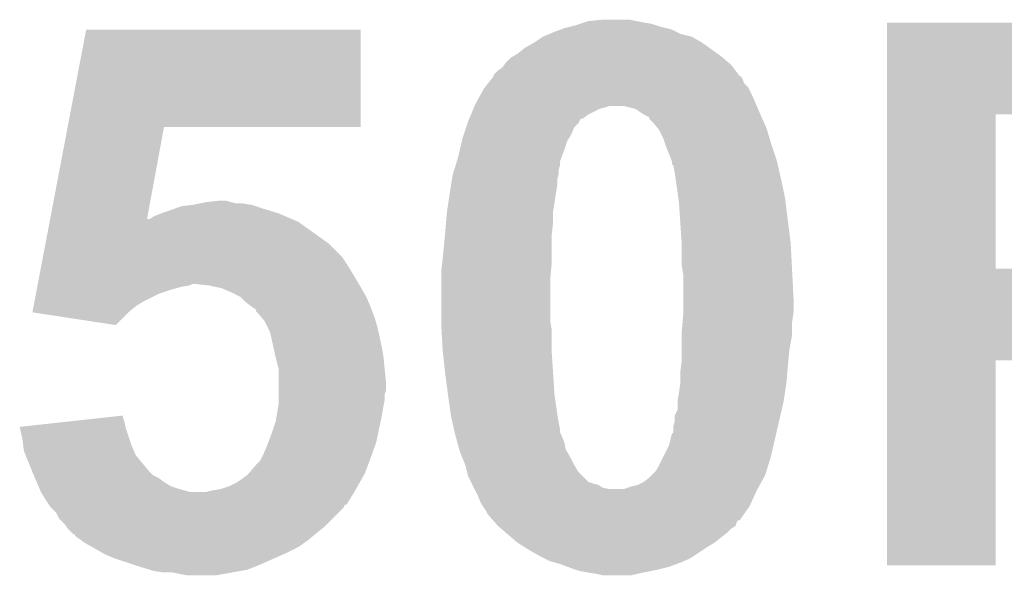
# Model space of a CAD drawing. Extents: x -1.3 to 24.2, y -3.9 to 53.4.
# Tile 38 of 41: x 15.6 to 17.4, y 47.4 to 48.4. Entities that reach past the tile are written whole.
import ezdxf

# ---------------------------------------------------------------- set-up
doc = ezdxf.new("R2010")
doc.units = 0
doc.layers.add('TPS_PRESSURE_CLICK_150PD_V1_007', color=14, linetype='CONTINUOUS')

msp = doc.modelspace()

# ---------------------------------------------------------------- linework, layer by layer
at = {"layer": 'TPS_PRESSURE_CLICK_150PD_V1_007'}
for points in [[(16.654782, 48.4378), (16.680178, 48.44034), (16.74114, 48.4378), (16.728438, 48.44034)], [(15.719792, 48.2473), (15.753092, 48.422538), (16.245818, 48.2473), (16.24584, 48.422538)], [(15.753092, 48.422538), (15.753098, 48.42256), (16.24584, 48.422538), (15.753098, 48.42256)], [(16.59128, 48.41748), (16.604828, 48.42256), (16.8148, 48.41748), (16.804642, 48.42256)], [(16.604828, 48.42256), (16.611602, 48.4251), (16.804642, 48.42256), (16.794486, 48.4251)], [(16.611602, 48.4251), (16.621766, 48.427642), (16.794486, 48.4251), (16.78432, 48.427642)], [(16.621766, 48.427642), (16.631918, 48.43018), (16.78432, 48.427642), (16.776702, 48.43018)], [(16.631918, 48.43018), (16.639532, 48.432718), (16.776702, 48.43018), (16.769082, 48.432718)], [(16.639532, 48.432718), (16.64716, 48.43526), (16.769082, 48.432718), (16.75384, 48.43526)], [(16.64716, 48.43526), (16.654782, 48.4378), (16.75384, 48.43526), (16.74114, 48.4378)], [(17.19074, 48.43018), (17.190742, 48.43526), (17.6403, 48.43018), (17.6022, 48.43526)], [(17.19074, 48.42764), (17.19074, 48.43018), (17.680938, 48.42764), (17.6403, 48.43018)], [(17.19074, 48.42256), (17.19074, 48.42764), (17.7292, 48.42256), (17.698722, 48.42764)], [(17.19074, 48.42002), (17.19074, 48.42256), (17.739362, 48.42002), (17.7292, 48.42256)], [(16.55826, 48.3997), (16.5735, 48.40986), (16.857982, 48.3997), (16.840202, 48.40986)], [(16.5735, 48.40986), (16.585348, 48.414938), (16.840202, 48.40986), (16.819882, 48.414938)], [(16.585348, 48.414938), (16.59128, 48.41748), (16.819882, 48.414938), (16.8148, 48.41748)], [(17.19074, 48.420014), (17.19074, 48.42002), (17.741906, 48.420014), (17.739362, 48.42002)], [(17.19074, 48.41748), (17.19074, 48.420014), (17.744446, 48.41748), (17.741906, 48.420014)], [(17.19074, 48.417478), (17.19074, 48.41748), (17.749524, 48.417478), (17.744446, 48.41748)], [(17.19074, 48.41494), (17.19074, 48.417478), (17.754602, 48.41494), (17.749524, 48.417478)], [(17.19074, 48.40986), (17.19074, 48.41494), (17.76984, 48.40986), (17.754602, 48.41494)], [(17.19074, 48.3997), (17.19074, 48.40986), (17.790158, 48.3997), (17.76984, 48.40986)], [(16.52778, 48.37938), (16.540482, 48.389542), (16.88643, 48.37938), (16.872204, 48.389542)], [(16.540482, 48.389542), (16.55826, 48.3997), (16.872204, 48.389542), (16.857982, 48.3997)], [(17.19074, 48.387), (17.19074, 48.3997), (17.81048, 48.387), (17.790158, 48.3997)], [(17.19074, 48.371758), (17.19074, 48.387), (17.833342, 48.371758), (17.81048, 48.387)], [(16.507462, 48.36414), (16.515082, 48.371762), (16.905394, 48.36414), (16.896502, 48.371762)], [(16.515082, 48.371762), (16.519312, 48.3743), (16.896502, 48.371762), (16.89354, 48.3743)], [(16.519312, 48.3743), (16.52778, 48.37938), (16.89354, 48.3743), (16.88643, 48.37938)], [(17.19074, 48.3489), (17.19074, 48.371758), (17.8562, 48.3489), (17.833342, 48.371758)], [(16.49222, 48.3489), (16.499842, 48.353982), (16.918946, 48.3489), (16.915132, 48.353982)], [(16.499842, 48.353982), (16.503648, 48.359058), (16.915132, 48.353982), (16.911322, 48.359058)], [(16.503648, 48.359058), (16.507462, 48.36414), (16.911322, 48.359058), (16.905394, 48.36414)], [(16.47472, 48.326038), (16.480644, 48.333658), (16.934184, 48.326038), (16.93164, 48.333658)], [(16.480644, 48.333658), (16.484586, 48.338726), (16.93164, 48.333658), (16.929106, 48.338726)], [(16.484586, 48.338726), (16.484596, 48.33874), (16.929106, 48.338726), (16.92657, 48.33874)], [(16.484596, 48.33874), (16.4846, 48.338744), (16.92657, 48.33874), (16.926568, 48.338744)], [(16.4846, 48.338744), (16.484606, 48.341286), (16.926568, 48.338744), (16.92466, 48.341286)], [(16.484606, 48.341286), (16.49222, 48.3489), (16.92466, 48.341286), (16.918946, 48.3489)], [(17.190738, 48.3235), (17.19074, 48.3489), (17.87906, 48.3235), (17.8562, 48.3489)], [(16.459892, 48.30318), (16.46682, 48.315878), (16.94942, 48.30318), (16.943072, 48.315878)], [(16.46682, 48.315878), (16.468792, 48.318416), (16.943072, 48.315878), (16.941802, 48.318416)], [(16.468792, 48.318416), (16.47472, 48.326038), (16.941802, 48.318416), (16.934184, 48.326038)], [(17.190738, 48.318416), (17.190738, 48.3235), (17.88414, 48.318416), (17.87906, 48.3235)], [(17.190738, 48.310798), (17.190738, 48.318416), (17.886684, 48.310798), (17.88414, 48.318416)], [(16.45158, 48.287942), (16.459892, 48.30318), (16.955952, 48.287942), (16.94942, 48.30318)], [(17.190738, 48.303176), (17.190738, 48.310798), (17.8943, 48.303176), (17.886684, 48.310798)], [(17.190738, 48.295558), (17.190738, 48.303176), (17.896842, 48.295558), (17.8943, 48.303176)], [(16.44417, 48.27016), (16.448404, 48.280322), (16.654782, 48.27016), (16.675102, 48.280322)], [(16.448404, 48.280322), (16.449462, 48.28286), (16.675102, 48.280322), (16.685258, 48.28286)], [(16.449462, 48.28286), (16.45052, 48.2854), (16.685258, 48.28286), (16.692884, 48.2854)], [(16.45052, 48.2854), (16.45158, 48.287942), (16.95704, 48.2854), (16.955952, 48.287942)], [(16.738604, 48.280318), (16.718282, 48.2854), (16.959218, 48.280318), (16.95704, 48.2854)], [(16.753842, 48.27016), (16.738604, 48.280318), (16.963572, 48.27016), (16.959218, 48.280318)], [(17.190738, 48.2854), (17.190738, 48.295558), (17.90446, 48.2854), (17.896842, 48.295558)], [(17.190738, 48.2727), (17.190738, 48.2854), (17.90954, 48.2727), (17.90446, 48.2854)], [(16.439938, 48.26), (16.440996, 48.26254), (16.639542, 48.26), (16.642086, 48.26254)], [(16.440996, 48.26254), (16.440998, 48.262544), (16.642086, 48.26254), (16.644626, 48.262544)], [(16.440998, 48.262544), (16.44417, 48.27016), (16.644626, 48.262544), (16.654782, 48.27016)], [(16.758908, 48.26762), (16.753842, 48.27016), (16.96466, 48.26762), (16.963572, 48.27016)], [(16.764, 48.265066), (16.758908, 48.26762), (16.965796, 48.265066), (16.96466, 48.26762)], [(16.764006, 48.262534), (16.764, 48.265066), (16.966922, 48.262534), (16.965796, 48.265066)], [(16.771622, 48.254918), (16.764006, 48.262534), (16.970308, 48.254918), (16.966922, 48.262534)], [(17.190732, 47.993322), (17.190738, 48.27014), (17.3863, 47.993322), (17.386302, 48.27014)], [(17.190738, 48.27016), (17.190738, 48.2727), (17.910464, 48.27016), (17.90954, 48.2727)], [(17.190738, 48.27014), (17.190738, 48.27016), (17.386302, 48.27014), (17.53362, 48.27016)], [(15.688418, 48.082204), (15.719788, 48.247282), (15.862326, 48.082204), (15.892776, 48.247282)], [(15.719788, 48.247282), (15.719792, 48.2473), (15.892776, 48.247282), (16.245818, 48.2473)], [(16.43126, 48.234598), (16.435494, 48.2473), (16.6243, 48.234598), (16.629384, 48.2473)], [(16.435494, 48.2473), (16.438034, 48.254924), (16.629384, 48.2473), (16.637002, 48.254924)], [(16.438034, 48.254924), (16.43888, 48.257458), (16.637002, 48.254924), (16.638268, 48.257458)], [(16.43888, 48.257458), (16.439938, 48.26), (16.638268, 48.257458), (16.639542, 48.26)], [(16.77975, 48.24476), (16.771622, 48.254918), (16.974822, 48.24476), (16.970308, 48.254918)], [(16.781782, 48.242218), (16.77975, 48.24476), (16.975586, 48.242218), (16.974822, 48.24476)], [(16.427548, 48.221902), (16.42872, 48.226978), (16.61668, 48.221902), (16.619726, 48.226978)], [(16.42872, 48.226978), (16.43126, 48.234598), (16.619726, 48.226978), (16.6243, 48.234598)], [(16.7894, 48.226978), (16.781782, 48.242218), (16.980156, 48.226978), (16.975586, 48.242218)], [(16.79194, 48.21936), (16.7894, 48.226978), (16.98244, 48.21936), (16.980156, 48.226978)], [(16.42403, 48.20666), (16.427548, 48.221902), (16.6116, 48.20666), (16.61668, 48.221902)], [(16.79448, 48.21174), (16.79194, 48.21936), (16.98498, 48.21174), (16.98244, 48.21936)], [(16.803624, 48.18888), (16.79448, 48.21174), (16.992598, 48.18888), (16.98498, 48.21174)], [(16.418756, 48.186344), (16.4211, 48.19396), (16.603982, 48.186344), (16.606836, 48.19396)], [(16.4211, 48.19396), (16.42403, 48.20666), (16.606836, 48.19396), (16.6116, 48.20666)], [(16.414066, 48.171102), (16.41641, 48.178724), (16.601442, 48.171102), (16.60398, 48.178724)], [(16.41641, 48.178724), (16.418756, 48.186344), (16.60398, 48.178724), (16.603982, 48.186344)], [(16.80464, 48.186336), (16.803624, 48.18888), (16.993186, 48.186336), (16.992598, 48.18888)], [(16.804646, 48.181254), (16.80464, 48.186336), (16.99436, 48.181254), (16.993186, 48.186336)], [(16.807182, 48.178716), (16.804646, 48.181254), (16.994946, 48.178716), (16.99436, 48.181254)], [(16.80972, 48.16602), (16.807182, 48.178716), (16.997876, 48.16602), (16.994946, 48.178716)], [(16.409766, 48.153322), (16.41094, 48.160942), (16.5989, 48.153322), (16.600804, 48.160942)], [(16.41094, 48.160942), (16.41172, 48.163482), (16.600804, 48.160942), (16.60144, 48.163482)], [(16.41172, 48.163482), (16.414066, 48.171102), (16.60144, 48.163482), (16.601442, 48.171102)], [(16.811172, 48.15586), (16.80972, 48.16602), (17.00022, 48.15586), (16.997876, 48.16602)], [(16.816252, 48.1203), (16.811172, 48.15586), (17.00784, 48.1203), (17.00022, 48.15586)], [(16.405858, 48.12792), (16.408204, 48.143162), (16.59636, 48.12792), (16.5989, 48.143162)], [(16.408204, 48.143162), (16.409766, 48.153322), (16.5989, 48.143162), (16.5989, 48.153322)], [(16.403124, 48.11014), (16.405858, 48.12792), (16.59382, 48.11014), (16.59636, 48.12792)], [(15.916488, 48.10252), (15.923262, 48.10506), (16.0655, 48.10252), (16.057878, 48.10506)], [(15.923262, 48.10506), (15.943562, 48.107598), (16.057878, 48.10506), (16.050262, 48.107598)], [(15.943562, 48.107598), (15.943578, 48.1076), (16.050262, 48.107598), (16.050252, 48.1076)], [(15.943578, 48.1076), (15.956278, 48.11014), (16.050252, 48.1076), (16.035022, 48.11014)], [(15.956278, 48.11014), (15.96898, 48.11268), (16.022322, 48.11014), (16.012168, 48.11268)], [(15.96898, 48.11268), (15.968998, 48.112682), (16.012168, 48.11268), (16.01216, 48.112682)], [(15.968998, 48.112682), (15.991822, 48.115218), (16.01216, 48.112682), (16.004542, 48.115218)], [(15.991822, 48.115218), (15.991842, 48.11522), (16.004542, 48.115218), (15.991842, 48.11522)], [(16.40078, 48.094902), (16.403124, 48.11014), (16.59128, 48.094902), (16.59382, 48.11014)], [(16.81734, 48.11268), (16.816252, 48.1203), (17.008794, 48.11268), (17.00784, 48.1203)], [(16.822252, 48.03902), (16.81734, 48.11268), (17.018, 48.03902), (17.008794, 48.11268)], [(15.867386, 48.082204), (15.875, 48.08728), (16.122218, 48.082204), (16.110374, 48.08728)], [(15.875, 48.08728), (15.887698, 48.09236), (16.110374, 48.08728), (16.098522, 48.09236)], [(15.887698, 48.09236), (15.90294, 48.09744), (16.098522, 48.09236), (16.082012, 48.09744)], [(15.90294, 48.09744), (15.916488, 48.10252), (16.082012, 48.09744), (16.0655, 48.10252)], [(16.399086, 48.074582), (16.40078, 48.0949), (16.59128, 48.074582), (16.59128, 48.0949)], [(16.40078, 48.0949), (16.40078, 48.094902), (16.59128, 48.0949), (16.59128, 48.094902)], [(15.68021, 48.039018), (15.68745, 48.077118), (16.187422, 48.039018), (16.134082, 48.077118)], [(15.68745, 48.077118), (15.688416, 48.0822), (16.134082, 48.077118), (16.122226, 48.0822)], [(15.688416, 48.0822), (15.688418, 48.082204), (15.862326, 48.0822), (15.867386, 48.082204)], [(15.862326, 48.0822), (15.862326, 48.082204), (16.122226, 48.0822), (16.122218, 48.082204)], [(16.39824, 48.06442), (16.399086, 48.074582), (16.59015, 48.06442), (16.59128, 48.074582)], [(16.3957, 48.03648), (16.397084, 48.05172), (16.58874, 48.03648), (16.58874, 48.05172)], [(16.397084, 48.05172), (16.39824, 48.06442), (16.58874, 48.05172), (16.59015, 48.06442)], [(15.675384, 48.01362), (15.68021, 48.039018), (16.21282, 48.01362), (16.187422, 48.039018)], [(16.39316, 48.01108), (16.3957, 48.03648), (16.58874, 48.01108), (16.58874, 48.03648)], [(16.82242, 48.036482), (16.822252, 48.03902), (17.018134, 48.036482), (17.018, 48.03902)], [(16.82242, 47.998378), (16.82242, 48.036482), (17.02014, 47.998378), (17.018134, 48.036482)], [(15.666212, 47.96536), (15.672488, 47.998382), (16.242794, 47.96536), (16.22298, 47.998382)], [(15.672488, 47.998382), (15.675384, 48.01362), (16.22298, 47.998382), (16.21282, 48.01362)], [(16.39062, 47.98822), (16.39203, 48.000918), (16.587584, 47.98822), (16.58874, 48.000918)], [(16.39203, 48.000918), (16.39316, 48.01108), (16.58874, 48.000918), (16.58874, 48.01108)], [(16.82369, 47.99076), (16.82242, 47.998378), (17.02054, 47.99076), (17.02014, 47.998378)], [(16.39062, 47.97298), (16.39062, 47.98822), (16.5862, 47.97298), (16.587584, 47.98822)], [(16.82496, 47.983138), (16.82369, 47.99076), (17.020922, 47.983138), (17.02054, 47.99076)], [(16.82496, 47.93996), (16.82496, 47.983138), (17.02308, 47.93996), (17.020922, 47.983138)], [(17.19073, 47.98314), (17.190732, 47.9933), (17.904458, 47.98314), (17.908974, 47.9933)], [(17.19073, 47.9806), (17.19073, 47.98314), (17.90192, 47.9806), (17.904458, 47.98314)], [(17.19073, 47.972978), (17.19073, 47.9806), (17.89684, 47.972978), (17.90192, 47.9806)], [(17.190732, 47.9933), (17.190732, 47.993322), (17.559022, 47.9933), (17.3863, 47.993322)], [(15.665248, 47.96028), (15.66573, 47.96282), (15.923258, 47.96028), (15.938498, 47.96282)], [(15.66573, 47.96282), (15.666212, 47.965358), (15.938498, 47.96282), (15.943576, 47.965358)], [(15.666212, 47.965358), (15.666212, 47.96536), (15.943576, 47.965358), (15.951198, 47.96536)], [(15.974058, 47.96282), (15.951198, 47.96536), (16.244318, 47.96282), (16.242794, 47.96536)], [(15.985488, 47.96028), (15.974058, 47.96282), (16.24584, 47.96028), (16.244318, 47.96282)], [(16.39062, 47.899322), (16.39062, 47.97298), (16.5862, 47.899322), (16.5862, 47.97298)], [(17.19073, 47.962818), (17.19073, 47.972978), (17.891758, 47.962818), (17.89684, 47.972978)], [(17.19073, 47.947578), (17.19073, 47.962818), (17.881598, 47.947578), (17.891758, 47.962818)], [(15.66042, 47.93488), (15.662834, 47.94758), (15.857222, 47.93488), (15.88262, 47.94758)], [(15.662834, 47.94758), (15.664282, 47.9552), (15.88262, 47.94758), (15.90548, 47.9552)], [(15.664282, 47.9552), (15.665248, 47.96028), (15.90548, 47.9552), (15.923258, 47.96028)], [(15.996918, 47.95774), (15.985488, 47.96028), (16.247292, 47.95774), (16.24584, 47.96028)], [(16.0147, 47.95012), (15.996918, 47.95774), (16.251646, 47.95012), (16.247292, 47.95774)], [(16.029936, 47.942502), (16.0147, 47.95012), (16.256, 47.942502), (16.251646, 47.95012)], [(17.19073, 47.93488), (17.19073, 47.947578), (17.8689, 47.93488), (17.881598, 47.947578)], [(15.657042, 47.9171), (15.658972, 47.92726), (15.83182, 47.9171), (15.84452, 47.92726)], [(15.658972, 47.92726), (15.66042, 47.93488), (15.84452, 47.92726), (15.857222, 47.93488)], [(16.02994, 47.9425), (16.029936, 47.942502), (16.256, 47.9425), (16.256, 47.942502)], [(16.0401, 47.932342), (16.02994, 47.9425), (16.260354, 47.932342), (16.256, 47.9425)], [(16.05026, 47.92472), (16.0401, 47.932342), (16.26362, 47.92472), (16.260354, 47.932342)], [(16.82496, 47.91456), (16.82496, 47.93996), (17.02308, 47.91456), (17.02308, 47.93996)], [(17.19073, 47.9171), (17.19073, 47.93488), (17.853662, 47.9171), (17.8689, 47.93488)], [(15.656564, 47.914582), (15.657042, 47.9171), (15.8293, 47.914582), (15.83182, 47.9171)], [(15.806412, 47.891702), (15.656564, 47.914582), (15.806412, 47.891702), (15.8293, 47.914582)], [(16.057872, 47.919644), (16.05026, 47.92472), (16.265524, 47.919644), (16.26362, 47.92472)], [(16.05788, 47.917106), (16.057872, 47.919644), (16.266476, 47.917106), (16.265524, 47.919644)], [(16.068766, 47.904402), (16.05788, 47.917106), (16.271238, 47.904402), (16.266476, 47.917106)], [(16.8239, 47.896778), (16.82496, 47.90948), (17.02054, 47.896778), (17.022354, 47.90948)], [(16.82496, 47.90948), (16.82496, 47.91456), (17.022354, 47.90948), (17.02308, 47.91456)], [(17.190728, 47.90186), (17.19073, 47.9171), (17.83842, 47.90186), (17.853662, 47.9171)], [(16.07312, 47.89932), (16.068766, 47.904402), (16.272692, 47.89932), (16.271238, 47.904402)], [(16.07947, 47.886622), (16.07312, 47.89932), (16.27632, 47.886622), (16.272692, 47.89932)], [(16.39062, 47.891698), (16.39062, 47.899322), (16.587472, 47.891698), (16.5862, 47.899322)], [(16.391044, 47.884082), (16.39062, 47.891698), (16.58874, 47.884082), (16.587472, 47.891698)], [(16.82242, 47.879002), (16.8239, 47.896778), (17.02054, 47.879002), (17.02054, 47.896778)], [(17.190728, 47.88662), (17.190728, 47.90186), (17.820634, 47.88662), (17.83842, 47.90186)], [(16.08328, 47.879002), (16.07947, 47.886622), (16.278014, 47.879002), (16.27632, 47.886622)], [(16.086668, 47.86376), (16.08328, 47.879002), (16.2814, 47.86376), (16.278014, 47.879002)], [(16.39316, 47.84598), (16.391044, 47.884082), (16.58874, 47.84598), (16.58874, 47.884082)], [(16.82242, 47.873918), (16.82242, 47.879002), (17.02054, 47.873918), (17.02054, 47.879002)], [(16.82242, 47.845982), (16.82242, 47.873918), (17.01546, 47.845982), (17.02054, 47.873918)], [(17.190728, 47.886614), (17.190728, 47.88662), (17.818094, 47.886614), (17.820634, 47.88662)], [(17.190728, 47.881538), (17.190728, 47.886614), (17.813016, 47.881538), (17.818094, 47.886614)], [(17.190728, 47.87646), (17.190728, 47.881538), (17.802862, 47.87646), (17.813016, 47.881538)], [(17.190728, 47.86884), (17.190728, 47.87646), (17.79016, 47.86884), (17.802862, 47.87646)], [(16.092312, 47.838362), (16.086668, 47.86376), (16.28648, 47.838362), (16.2814, 47.86376)], [(17.190728, 47.86122), (17.190728, 47.86884), (17.77492, 47.86122), (17.79016, 47.86884)], [(17.190728, 47.84598), (17.190728, 47.86122), (17.739358, 47.84598), (17.77492, 47.86122)], [(16.09344, 47.83328), (16.092312, 47.838362), (16.28699, 47.83328), (16.28648, 47.838362)], [(16.393162, 47.845978), (16.39316, 47.84598), (16.58874, 47.845978), (16.58874, 47.84598)], [(16.397394, 47.80788), (16.393162, 47.845978), (16.59128, 47.80788), (16.58874, 47.845978)], [(16.82242, 47.8282), (16.82242, 47.845982), (17.013842, 47.8282), (17.01546, 47.845982)], [(17.190728, 47.8409), (17.190728, 47.84598), (17.719038, 47.8409), (17.739358, 47.84598)], [(17.190728, 47.840898), (17.190728, 47.8409), (17.716496, 47.840898), (17.719038, 47.8409)], [(17.190728, 47.83836), (17.190728, 47.840898), (17.711416, 47.83836), (17.716496, 47.840898)], [(17.190728, 47.83582), (17.190728, 47.83836), (17.688558, 47.83582), (17.698718, 47.83836)], [(16.09852, 47.812962), (16.09344, 47.83328), (16.28902, 47.812962), (16.28699, 47.83328)], [(16.82115, 47.81804), (16.82242, 47.8282), (17.01292, 47.81804), (17.013842, 47.8282)], [(17.19072, 47.459922), (17.190728, 47.828178), (17.386278, 47.459922), (17.3863, 47.828178)], [(17.190728, 47.83328), (17.190728, 47.83582), (17.652998, 47.83328), (17.665698, 47.83582)], [(17.190728, 47.83074), (17.190728, 47.83328), (17.62252, 47.83074), (17.637758, 47.83328)], [(17.190728, 47.8282), (17.190728, 47.83074), (17.602198, 47.8282), (17.62252, 47.83074)], [(17.190728, 47.828178), (17.190728, 47.8282), (17.3863, 47.828178), (17.602198, 47.8282)], [(16.09852, 47.787562), (16.09852, 47.812962), (16.29156, 47.787562), (16.28902, 47.812962)], [(16.39824, 47.80026), (16.397394, 47.80788), (16.591758, 47.80026), (16.59128, 47.80788)], [(16.81988, 47.807878), (16.82115, 47.81804), (17.012072, 47.807878), (17.01292, 47.81804)], [(16.81988, 47.78756), (16.81988, 47.807878), (17.01038, 47.78756), (17.012072, 47.807878)], [(16.09852, 47.774858), (16.09852, 47.787562), (16.291558, 47.774858), (16.29156, 47.787562)], [(16.402644, 47.76724), (16.39824, 47.80026), (16.59382, 47.76724), (16.591758, 47.80026)], [(16.81734, 47.76978), (16.81988, 47.78756), (17.007644, 47.76978), (17.01038, 47.78756)], [(16.09852, 47.767236), (16.09852, 47.774858), (16.28902, 47.767236), (16.291558, 47.774858)], [(16.09852, 47.757078), (16.09852, 47.767236), (16.28902, 47.757078), (16.28902, 47.767236)], [(16.40332, 47.76216), (16.402644, 47.76724), (16.594546, 47.76216), (16.59382, 47.76724)], [(16.8148, 47.75454), (16.81734, 47.76978), (17.0053, 47.75454), (17.007644, 47.76978)], [(16.097672, 47.74438), (16.09852, 47.749462), (16.28648, 47.74438), (16.287496, 47.749462)], [(16.09852, 47.749462), (16.09852, 47.757078), (16.287496, 47.749462), (16.28902, 47.757078)], [(16.407676, 47.73168), (16.40332, 47.76216), (16.5989, 47.73168), (16.594546, 47.76216)], [(16.814798, 47.739296), (16.8148, 47.754538), (17.001782, 47.739296), (17.005298, 47.754538)], [(16.8148, 47.754538), (16.8148, 47.75454), (17.005298, 47.754538), (17.0053, 47.75454)], [(16.095132, 47.72914), (16.097672, 47.74438), (16.28394, 47.72914), (16.28648, 47.74438)], [(16.4084, 47.7266), (16.407676, 47.73168), (16.599748, 47.7266), (16.5989, 47.73168)], [(16.80972, 47.729136), (16.814798, 47.739296), (16.999436, 47.729136), (17.001782, 47.739296)], [(15.633722, 47.70882), (15.726512, 47.718978), (15.823694, 47.70882), (15.82166, 47.718978)], [(15.726512, 47.718978), (15.772898, 47.724056), (15.82166, 47.718978), (15.819122, 47.724056)], [(15.772898, 47.724056), (15.81912, 47.729116), (15.819122, 47.724056), (15.81912, 47.729116)], [(16.08582, 47.69612), (16.092592, 47.71644), (16.277044, 47.69612), (16.2814, 47.71644)], [(16.092592, 47.71644), (16.09344, 47.71898), (16.2814, 47.71644), (16.281908, 47.71898)], [(16.09344, 47.71898), (16.095132, 47.72914), (16.281908, 47.71898), (16.28394, 47.72914)], [(16.410746, 47.71644), (16.4084, 47.7266), (16.60144, 47.71644), (16.599748, 47.7266)], [(16.413676, 47.703742), (16.410746, 47.71644), (16.60398, 47.703742), (16.60144, 47.71644)], [(16.80718, 47.708818), (16.80972, 47.718978), (16.994748, 47.708818), (16.997092, 47.718978)], [(16.80972, 47.718978), (16.80972, 47.729136), (16.997092, 47.718978), (16.999436, 47.729136)], [(15.634284, 47.70628), (15.633722, 47.70882), (15.824202, 47.70628), (15.823694, 47.70882)], [(15.63878, 47.685958), (15.634284, 47.70628), (15.830976, 47.685958), (15.824202, 47.70628)], [(16.080104, 47.68088), (16.08582, 47.69612), (16.273778, 47.68088), (16.277044, 47.69612)], [(16.414848, 47.698664), (16.413676, 47.703742), (16.60398, 47.698664), (16.60398, 47.703742)], [(16.41602, 47.69358), (16.414848, 47.698664), (16.60652, 47.69358), (16.60398, 47.698664)], [(16.79956, 47.675798), (16.804638, 47.696114), (16.987128, 47.675798), (16.991816, 47.696114)], [(16.804638, 47.696114), (16.807174, 47.698654), (16.991816, 47.696114), (16.992402, 47.698654)], [(16.807174, 47.698654), (16.80718, 47.708818), (16.992402, 47.698654), (16.994748, 47.708818)], [(15.64005, 47.675802), (15.63878, 47.685958), (15.83436, 47.675802), (15.830976, 47.685958)], [(16.0782, 47.6758), (16.080104, 47.68088), (16.271964, 47.6758), (16.273778, 47.68088)], [(16.419484, 47.680882), (16.41602, 47.69358), (16.611598, 47.680882), (16.60652, 47.69358)], [(16.422946, 47.668182), (16.419484, 47.680882), (16.614138, 47.668182), (16.611598, 47.680882)], [(15.64132, 47.665644), (15.64005, 47.675802), (15.838716, 47.665644), (15.83436, 47.675802)], [(15.64437, 47.65802), (15.64132, 47.665644), (15.841982, 47.65802), (15.838716, 47.665644)], [(16.07058, 47.65802), (16.0782, 47.6758), (16.265614, 47.65802), (16.271964, 47.6758)], [(16.423638, 47.66564), (16.422946, 47.668182), (16.615664, 47.66564), (16.614138, 47.668182)], [(16.427704, 47.655478), (16.423638, 47.66564), (16.62176, 47.655478), (16.615664, 47.66564)], [(16.7894, 47.655482), (16.79956, 47.675798), (16.98244, 47.655482), (16.987128, 47.675798)], [(15.65656, 47.627542), (15.64437, 47.65802), (15.867378, 47.627542), (15.841982, 47.65802)], [(16.057878, 47.64024), (16.062958, 47.64532), (16.259174, 47.64024), (16.26108, 47.64532)], [(16.062958, 47.64532), (16.065502, 47.647864), (16.26108, 47.64532), (16.261988, 47.647864)], [(16.065502, 47.647864), (16.07058, 47.65802), (16.261988, 47.647864), (16.265614, 47.65802)], [(16.433798, 47.640242), (16.427704, 47.655478), (16.62938, 47.640242), (16.62176, 47.655478)], [(16.779238, 47.635158), (16.7894, 47.655482), (16.976186, 47.635158), (16.98244, 47.655482)], [(15.65656, 47.62754), (15.65656, 47.627542), (15.867382, 47.62754), (15.867378, 47.627542)], [(15.65874, 47.622458), (15.65656, 47.62754), (15.872464, 47.622458), (15.867382, 47.62754)], [(16.044816, 47.624998), (16.057878, 47.64024), (16.25346, 47.624998), (16.259174, 47.64024)], [(16.4338, 47.64024), (16.433798, 47.640242), (16.62938, 47.64024), (16.62938, 47.640242)], [(16.436974, 47.627542), (16.4338, 47.64024), (16.636998, 47.627542), (16.62938, 47.64024)], [(16.438878, 47.619922), (16.436974, 47.627542), (16.64462, 47.619922), (16.636998, 47.627542)], [(16.769076, 47.622458), (16.774158, 47.627538), (16.97228, 47.622458), (16.973842, 47.627538)], [(16.774158, 47.627538), (16.779238, 47.635158), (16.973842, 47.627538), (16.976186, 47.635158)], [(15.660916, 47.617378), (15.65874, 47.622458), (15.88262, 47.617378), (15.872464, 47.622458)], [(15.664182, 47.609758), (15.660916, 47.617378), (15.892782, 47.609758), (15.88262, 47.617378)], [(15.667448, 47.60214), (15.664182, 47.609758), (15.90548, 47.60214), (15.892782, 47.609758)], [(16.00962, 47.60214), (16.02486, 47.609762), (16.240396, 47.60214), (16.244752, 47.609762)], [(16.02486, 47.609762), (16.042642, 47.62246), (16.244752, 47.609762), (16.252008, 47.62246)], [(16.042642, 47.62246), (16.044816, 47.624998), (16.252008, 47.62246), (16.25346, 47.624998)], [(16.443958, 47.609764), (16.438878, 47.619922), (16.654778, 47.609764), (16.64462, 47.619922)], [(16.44523, 47.60722), (16.443958, 47.609764), (16.662402, 47.60722), (16.654778, 47.609764)], [(16.743678, 47.604678), (16.753838, 47.60976), (16.96258, 47.604678), (16.965352, 47.60976)], [(16.753838, 47.60976), (16.763998, 47.61738), (16.965352, 47.60976), (16.969508, 47.61738)], [(16.763998, 47.61738), (16.769076, 47.622458), (16.969508, 47.61738), (16.97228, 47.622458)], [(15.669624, 47.59706), (15.667448, 47.60214), (15.92072, 47.59706), (15.90548, 47.60214)], [(15.6718, 47.591982), (15.669624, 47.59706), (15.938496, 47.591982), (15.92072, 47.59706)], [(15.671802, 47.59198), (15.6718, 47.591982), (15.938502, 47.59198), (15.938496, 47.591982)], [(15.673326, 47.58944), (15.671802, 47.59198), (16.23314, 47.58944), (16.23459, 47.59198)], [(15.968982, 47.59198), (15.97914, 47.59452), (16.23459, 47.59198), (16.236042, 47.59452)], [(15.97914, 47.59452), (15.994382, 47.597062), (16.236042, 47.59452), (16.237494, 47.597062)], [(15.994382, 47.597062), (16.00962, 47.60214), (16.237494, 47.597062), (16.240396, 47.60214)], [(16.4465, 47.604682), (16.44523, 47.60722), (16.672558, 47.604682), (16.662402, 47.60722)], [(16.44904, 47.599602), (16.4465, 47.604682), (16.680176, 47.599602), (16.672558, 47.604682)], [(16.45031, 47.59706), (16.44904, 47.599602), (16.692878, 47.59706), (16.680176, 47.599602)], [(16.45158, 47.594522), (16.45031, 47.59706), (16.95704, 47.594522), (16.958424, 47.59706)], [(16.45666, 47.58436), (16.45158, 47.594522), (16.95242, 47.58436), (16.95704, 47.594522)], [(16.718276, 47.59706), (16.733522, 47.60214), (16.958424, 47.59706), (16.961194, 47.60214)], [(16.733522, 47.60214), (16.743678, 47.604678), (16.961194, 47.60214), (16.96258, 47.604678)], [(15.67942, 47.579278), (15.673326, 47.58944), (16.226782, 47.579278), (16.23314, 47.58944)], [(15.686194, 47.56912), (15.67942, 47.579278), (16.220428, 47.56912), (16.226782, 47.579278)], [(16.46174, 47.57166), (16.45666, 47.58436), (16.946648, 47.57166), (16.95242, 47.58436)], [(15.686204, 47.569106), (15.686194, 47.56912), (16.217894, 47.569106), (16.220428, 47.56912)], [(15.68958, 47.56404), (15.686204, 47.569106), (16.215358, 47.56404), (16.217894, 47.569106)], [(15.699738, 47.55388), (15.68958, 47.56404), (16.205198, 47.55388), (16.215358, 47.56404)], [(16.465128, 47.566578), (16.46174, 47.57166), (16.944338, 47.566578), (16.946648, 47.57166)], [(16.471898, 47.556422), (16.465128, 47.566578), (16.937224, 47.556422), (16.944338, 47.566578)], [(16.474438, 47.551344), (16.471898, 47.556422), (16.933668, 47.551344), (16.937224, 47.556422)], [(15.704818, 47.543724), (15.699738, 47.55388), (16.195042, 47.543724), (16.205198, 47.55388)], [(15.714978, 47.533562), (15.704818, 47.543724), (16.18488, 47.533562), (16.195042, 47.543724)], [(16.48333, 47.54118), (16.474438, 47.551344), (16.92655, 47.54118), (16.933668, 47.551344)], [(16.483336, 47.541174), (16.48333, 47.54118), (16.924014, 47.541174), (16.92655, 47.54118)], [(16.485556, 47.538636), (16.483336, 47.541174), (16.92148, 47.538636), (16.924014, 47.541174)], [(16.492218, 47.53102), (16.485556, 47.538636), (16.918936, 47.53102), (16.92148, 47.538636)], [(15.718368, 47.528478), (15.714978, 47.533562), (16.179798, 47.528478), (16.18488, 47.533562)], [(15.72006, 47.52594), (15.718368, 47.528478), (16.176624, 47.52594), (16.179798, 47.528478)], [(15.72768, 47.51832), (15.72006, 47.52594), (16.1671, 47.51832), (16.176624, 47.52594)], [(16.492222, 47.531018), (16.492218, 47.53102), (16.918936, 47.531018), (16.918936, 47.53102)], [(16.498148, 47.525938), (16.492222, 47.531018), (16.911318, 47.525938), (16.918936, 47.531018)], [(16.507036, 47.51832), (16.498148, 47.525938), (16.903698, 47.51832), (16.911318, 47.525938)], [(15.730214, 47.515786), (15.72768, 47.51832), (16.164058, 47.515786), (16.1671, 47.51832)], [(15.732738, 47.51578), (15.730214, 47.515786), (16.164052, 47.51578), (16.164058, 47.515786)], [(15.73276, 47.51325), (15.732738, 47.51578), (16.161016, 47.51325), (16.164052, 47.51578)], [(15.743434, 47.50562), (15.73276, 47.51325), (16.15186, 47.50562), (16.161016, 47.51325)], [(15.750538, 47.50054), (15.743434, 47.50562), (16.144746, 47.50054), (16.15186, 47.50562)], [(16.515926, 47.5107), (16.507036, 47.51832), (16.89354, 47.5107), (16.903698, 47.51832)], [(16.527778, 47.50054), (16.515926, 47.5107), (16.88084, 47.50054), (16.89354, 47.5107)], [(15.763874, 47.49292), (15.750538, 47.50054), (16.134078, 47.49292), (16.144746, 47.50054)], [(15.781654, 47.48276), (15.763874, 47.49292), (16.11376, 47.48276), (16.134078, 47.49292)], [(16.527782, 47.500538), (16.527778, 47.50054), (16.880838, 47.500538), (16.88084, 47.50054)], [(16.539968, 47.492922), (16.527782, 47.500538), (16.86814, 47.492922), (16.880838, 47.500538)], [(16.5481, 47.48784), (16.539968, 47.492922), (16.860516, 47.48784), (16.86814, 47.492922)], [(16.565882, 47.47768), (16.5481, 47.48784), (16.845278, 47.47768), (16.860516, 47.48784)], [(15.786098, 47.48022), (15.781654, 47.48276), (16.108044, 47.48022), (16.11376, 47.48276)], [(15.803882, 47.4726), (15.786098, 47.48022), (16.0909, 47.4726), (16.108044, 47.48022)], [(15.834362, 47.46244), (15.803882, 47.4726), (16.06804, 47.46244), (16.0909, 47.4726)], [(16.576042, 47.4726), (16.565882, 47.47768), (16.83766, 47.4726), (16.845278, 47.47768)], [(16.5862, 47.46752), (16.576042, 47.4726), (16.825806, 47.46752), (16.83766, 47.4726)], [(16.595088, 47.46498), (16.5862, 47.46752), (16.81988, 47.46498), (16.825806, 47.46752)], [(15.84198, 47.4599), (15.834362, 47.46244), (16.061688, 47.4599), (16.06804, 47.46244)], [(15.866744, 47.45228), (15.84198, 47.4599), (16.042638, 47.45228), (16.061688, 47.4599)], [(15.874998, 47.44974), (15.866744, 47.45228), (16.028668, 47.44974), (16.042638, 47.45228)], [(15.89278, 47.4472), (15.874998, 47.44974), (16.014698, 47.4472), (16.028668, 47.44974)], [(16.603982, 47.462438), (16.595088, 47.46498), (16.8131, 47.462438), (16.81988, 47.46498)], [(16.617526, 47.45736), (16.603982, 47.462438), (16.799558, 47.45736), (16.8131, 47.462438)], [(16.6243, 47.45482), (16.617526, 47.45736), (16.789398, 47.45482), (16.799558, 47.45736)], [(16.631924, 47.45228), (16.6243, 47.45482), (16.77924, 47.45228), (16.789398, 47.45482)], [(16.639538, 47.449742), (16.631924, 47.45228), (16.76655, 47.449742), (16.77924, 47.45228)], [(16.654786, 47.4472), (16.639538, 47.449742), (16.75384, 47.4472), (16.76655, 47.449742)], [(17.386278, 47.4599), (17.19072, 47.459922), (17.386278, 47.4599), (17.386278, 47.459922)], [(15.933418, 47.44212), (15.908018, 47.4472), (15.986758, 47.44212), (16.014698, 47.4472)], [(16.67002, 47.44466), (16.654786, 47.4472), (16.742408, 47.44466), (16.75384, 47.4472)], [(16.680178, 47.44212), (16.67002, 47.44466), (16.730978, 47.44212), (16.742408, 47.44466)]]:
    msp.add_solid(points, dxfattribs=at)

doc.saveas('drawing.dxf')
